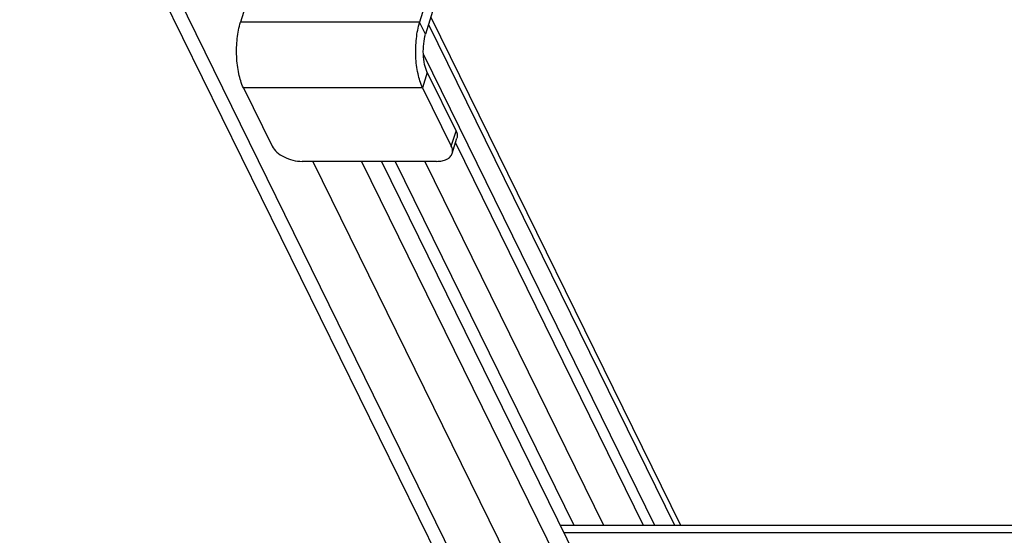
# Model space of a CAD drawing. Header units: millimetres. Extents: x 0 to 2100, y 0 to 2970.
# Tile 11 of 28: x 1373 to 1474, y 1085 to 1138. Entities that reach past the tile are written whole.
import ezdxf

# ---------------------------------------------------------------- set-up
doc = ezdxf.new("R2010")
doc.units = ezdxf.units.MM
doc.header["$LTSCALE"] = 193.6
doc.layers.get('0').update_dxf_attribs({"linetype": 'CONTINUOUS'})

msp = doc.modelspace()

# ---------------------------------------------------------------- linework, layer by layer
at = {"color": 7, "linetype": 'CONTINUOUS'}
for p, q in [((1373.08, 1169.99), (1556.11, 797.02)), ((1404.07, 1164.22), (1395.79, 1137.43)), ((1422.49, 1164.22), (1414.21, 1137.43)), ((1423.1, 1162.98), (1414.82, 1136.19)), ((1415.37, 1137.96), (1441.04, 1085.65)), ((1414.6, 1134.09), (1438.37, 1085.65)), ((1415, 1132.26), (1417.96, 1126.23)), ((1396.09, 1130.69), (1399.05, 1124.66)), ((1414.51, 1130.69), (1417.47, 1124.66)), ((1417.56, 1123.92), (1418.04, 1125.49)), ((1417.9, 1125.02), (1437.21, 1085.65)), ((1415.93, 1123.11), (1402.12, 1123.11)), ((1410.28, 1123.11), (1568.34, 801.01)), ((1428.66, 1085.65), (1656.25, 1085.65))]:
    msp.add_line(p, q, dxfattribs=at)
at = {"color": 9, "linetype": 'CONTINUOUS'}
for p, q in [((1375.19, 1168.88), (1558.22, 795.92)), ((1414.21, 1137.43), (1395.79, 1137.43)), ((1414.82, 1136.19), (1414.21, 1137.43)), ((1415.13, 1137.19), (1440.42, 1085.65)), ((1415, 1132.26), (1414.51, 1130.69)), ((1414.51, 1130.69), (1396.09, 1130.69)), ((1417.47, 1124.66), (1417.96, 1126.23)), ((1403.24, 1123.11), (1563.8, 795.92)), ((1408.22, 1123.11), (1567.55, 798.44)), ((1411.68, 1123.11), (1430.06, 1085.65)), ((1414.73, 1123.11), (1433.11, 1085.65)), ((1429.03, 1084.9), (1656.62, 1084.9))]:
    msp.add_line(p, q, dxfattribs=at)
at = {"color": 7, "linetype": 'CONTINUOUS'}
for points, knots in [([(1396.09, 1130.69), (1395.87, 1131.14), (1395.55, 1132.21), (1395.35, 1133.92), (1395.41, 1135.71), (1395.62, 1136.89), (1395.79, 1137.43)], [0, 0, 0, 0, 0.219, 0.480661, 0.752604, 1, 1, 1, 1]), ([(1414.51, 1130.69), (1414.29, 1131.14), (1413.98, 1132.21), (1413.77, 1133.92), (1413.83, 1135.71), (1414.05, 1136.89), (1414.21, 1137.43)], [0, 0, 0, 0, 0.219, 0.480661, 0.752604, 1, 1, 1, 1]), ([(1415, 1132.26), (1414.87, 1132.52), (1414.68, 1133.14), (1414.57, 1134.14), (1414.6, 1135.19), (1414.73, 1135.87), (1414.82, 1136.19)], [0, 0, 0, 0, 0.219, 0.480661, 0.752604, 1, 1, 1, 1]), ([(1417.96, 1126.23), (1418.02, 1126.11), (1418.1, 1125.86), (1418.08, 1125.6), (1418.04, 1125.49)], [0, 0, 0, 0, 0.52599, 1, 1, 1, 1]), ([(1399.05, 1124.66), (1399.16, 1124.44), (1399.53, 1124), (1400.27, 1123.52), (1401.16, 1123.19), (1401.8, 1123.11), (1402.12, 1123.11)], [0, 0, 0, 0, 0.211454, 0.46335, 0.735295, 1, 1, 1, 1]), ([(1415.93, 1123.11), (1416.13, 1123.11), (1416.5, 1123.14), (1416.99, 1123.29), (1417.37, 1123.55), (1417.52, 1123.8), (1417.56, 1123.92)], [0, 0, 0, 0, 0.303805, 0.569932, 0.797769, 1, 1, 1, 1]), ([(1417.56, 1123.92), (1417.6, 1124.04), (1417.62, 1124.3), (1417.53, 1124.54), (1417.47, 1124.66)], [0, 0, 0, 0, 0.47401, 1, 1, 1, 1])]:
    msp.add_open_spline(points, degree=3, knots=knots, dxfattribs=at)

doc.saveas('drawing.dxf')
